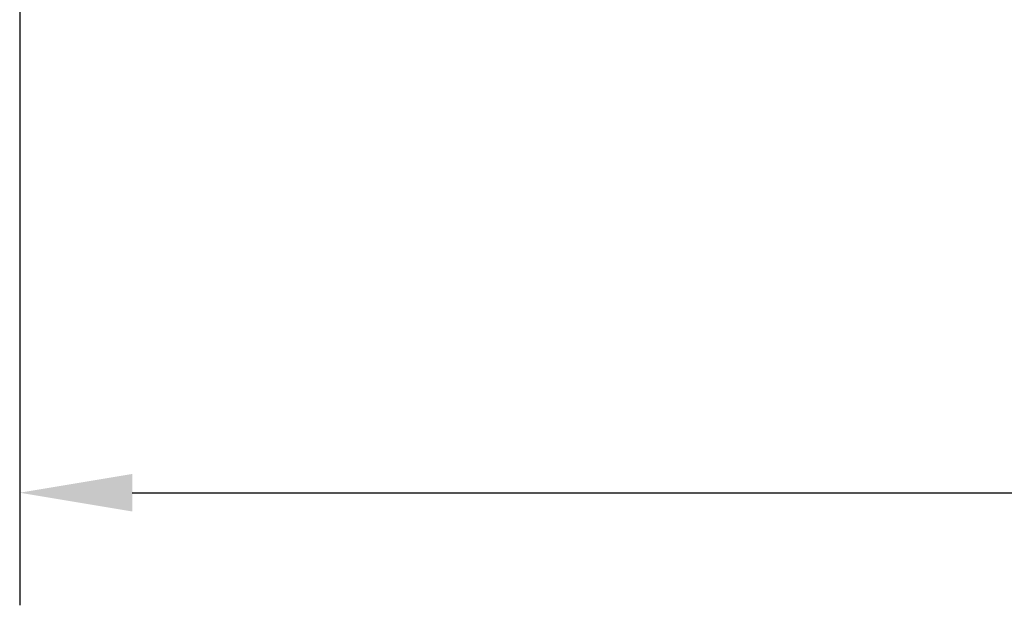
# Model space of a CAD drawing. Header units: inches. Extents: x -13.9 to 83.8, y -28.8 to 34.3.
# Tile 28 of 90: x 0.5 to 6, y 7.6 to 10.8. Entities that reach past the tile are written whole.
import ezdxf

# ---------------------------------------------------------------- set-up
doc = ezdxf.new("R2010")
doc.units = ezdxf.units.IN
doc.header["$MEASUREMENT"] = 0
doc.layers.add('DIMS', color=4, linetype='Continuous')
doc.styles.get("Standard").update_dxf_attribs({"font": 'arial.ttf', "height": 0.6322})
doc.dimstyles.get("Standard").update_dxf_attribs({"dimtxt": 0.6322, "dimasz": 0.6322, "dimexe": 0.6322, "dimexo": 0.125, "dimgap": 0.09, "dimtad": 0, "dimtih": 1, "dimtoh": 1, "dimzin": 0, "dimdsep": 46, "dimtxsty": 'Standard', "dimcen": 0.09, "dimadec": 0, "dimazin": 0, "dimtfac": 1, "dimtofl": 0, "dimtmove": 0, "dimatfit": 3, "dimfxl": 1, "dimtolj": 1, "dimtzin": 0, "dimarcsym": 0})

# ---------------------------------------------------------------- blocks, each defined once
blk = doc.blocks.new('*D49')
at = {"layer": 'Defpoints', "color": 0, "transparency": 16777216}
for p in [(0.4601, 14.9093), (21.6045, 11.3603), (21.6045, 8.1824)]:
    blk.add_point(p, dxfattribs=at)
at = {"layer": 'DIMS', "color": 0, "lineweight": -2, "transparency": 16777216}
for p, q in [((0.4601, 14.7843), (0.4601, 7.5502)), ((21.6045, 11.2353), (21.6045, 7.5502)), ((1.0923, 8.1824), (10.3752, 8.1824)), ((20.9723, 8.1824), (11.6894, 8.1824))]:
    blk.add_line(p, q, dxfattribs=at)
at = {"layer": 'DIMS', "color": 0, "transparency": 16777216}
for points in [[(1.0923, 8.2878), (1.0923, 8.077), (0.4601, 8.1824)], [(20.9723, 8.2878), (20.9723, 8.077), (21.6045, 8.1824)]]:
    blk.add_solid(points, dxfattribs=at)
at = {"layer": 'DIMS', "color": 0, "transparency": 16777216, "insert": (11.0323, 8.1824), "char_height": 0.6322, "attachment_point": 5}
blk.add_mtext('\\A1;"A"', dxfattribs=at)

msp = doc.modelspace()

# ---------------------------------------------------------------- dimensions: what is measured, and where the dimension line sits
at = {"layer": 'DIMS'}
dim = msp.add_linear_dim(base=(21.6045, 8.1824), p1=(0.4601, 14.9093), p2=(21.6045, 11.3603), text='"A"', dimstyle='Standard', override={"dimpost": '"'}, dxfattribs=at)
dim.commit()
dim.dimension.update_dxf_attribs({"geometry": '*D49', "text_midpoint": (11.0323, 8.1824)})

doc.saveas('drawing.dxf')
